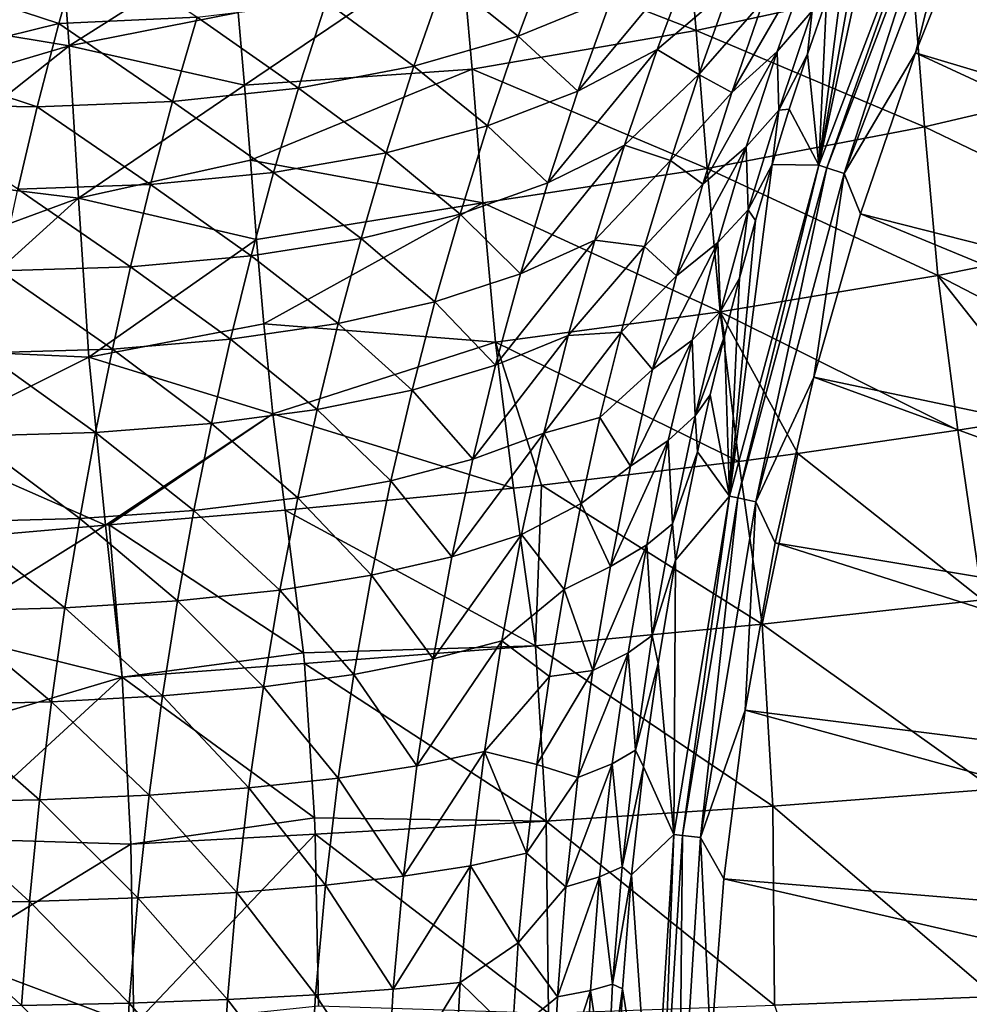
# Model space of a CAD drawing. Header units: metres. Extents: x -109 to 109, y -314 to 82.
# Tile 96 of 191: x -31.93 to -24.42, y 1.69 to 9.46. Entities that reach past the tile are written whole.
import ezdxf

# ---------------------------------------------------------------- set-up
doc = ezdxf.new("R2010")
doc.units = ezdxf.units.M
doc.layers.add('solid_504261_XXX', color=7, linetype='CONTINUOUS')

msp = doc.modelspace()

# ---------------------------------------------------------------- linework, layer by layer
at = {"layer": 'solid_504261_XXX'}
for points in [[(-25.614716, 8.315885, 145.456512), (-25.223841, 10.503296, 156.695724), (-25.046368, 10.943206, 156.964462)], [(-24.650574, 10.84513, 145.456512), (-25.614716, 8.315885, 145.456512), (-25.046368, 10.943206, 156.964462)], [(-25.549675, 8.294942, 144.587753), (-25.614716, 8.315885, 145.456512), (-24.650574, 10.84513, 145.456512)], [(-25.549675, 8.294942, 144.587753), (-24.650574, 10.84513, 145.456512), (-24.587973, 10.81774, 144.587753)], [(-25.549675, 8.294942, 144.587753), (-24.587973, 10.81774, 144.587753), (-25.412617, 8.250556, 143.726563)], [(-24.587973, 10.81774, 144.587753), (-24.456068, 10.759809, 143.726563), (-25.412617, 8.250556, 143.726563)], [(-25.412617, 8.250556, 143.726563), (-24.456068, 10.759809, 143.726563), (-24.850372, 9.203555, 142.88179)], [(-24.456068, 10.759809, 143.726563), (-24.352324, 10.450394, 142.88179), (-24.850372, 9.203555, 142.88179)], [(-25.614716, 8.315885, 145.456512), (-25.392536, 10.064588, 156.441742), (-25.223841, 10.503296, 156.695724)], [(-28.445492, 10.102852, 199.89386), (-26.581812, 9.378315, 200.961578), (-26.67791, 10.439346, 200.447556)], [(-26.67791, 10.439346, 200.447556), (-26.581812, 9.378315, 200.961578), (-24.867687, 9.753846, 201.640869)], [(-24.850372, 9.203555, 142.88179), (-24.352324, 10.450394, 142.88179), (-17.873865, 7.121598, 119.136856)], [(-32.904568, 9.4837, 199.103271), (-31.536985, 9.259137, 199.468445), (-31.624344, 10.417516, 198.776459)], [(-31.624344, 10.417516, 198.776459), (-31.536985, 9.259137, 199.468445), (-30.25408, 10.073072, 199.341614)], [(-24.867687, 9.753846, 201.640869), (-23.138399, 9.004287, 202.811172), (-23.232197, 10.195127, 202.43042)], [(-31.429146, 10.098495, 168.785797), (-31.619097, 9.434228, 168.228424), (-32.700745, 9.789159, 169.174362)], [(-30.524366, 9.485067, 167.4953), (-31.619097, 9.434228, 168.228424), (-31.429146, 10.098495, 168.785797)], [(-31.536985, 9.259137, 199.468445), (-30.201954, 9.521674, 199.653336), (-30.25408, 10.073072, 199.341614)], [(-30.201954, 9.521674, 199.653336), (-30.152018, 8.948958, 199.932892), (-28.445492, 10.102852, 199.89386)], [(-30.152018, 8.948958, 199.932892), (-28.351875, 9.07513, 200.402573), (-28.445492, 10.102852, 199.89386)], [(-27.718046, 10.062432, 165.040344), (-27.988913, 9.334849, 164.46817), (-28.568985, 9.79834, 165.8927)], [(-28.445492, 10.102852, 199.89386), (-28.351875, 9.07513, 200.402573), (-26.581812, 9.378315, 200.961578)], [(-27.251781, 9.637684, 163.56601), (-27.988913, 9.334849, 164.46817), (-27.718046, 10.062432, 165.040344)], [(-25.614716, 8.315885, 145.456512), (-25.552584, 9.62731, 156.202087), (-25.392536, 10.064588, 156.441742)], [(-26.60219, 10.003194, 162.63884), (-27.516924, 8.899884, 163.043991), (-27.251781, 9.637684, 163.56601)], [(-26.60219, 10.003194, 162.63884), (-26.891056, 9.230154, 162.096039), (-27.516924, 8.899884, 163.043991)], [(-26.317244, 9.71883, 161.202728), (-26.891056, 9.230154, 162.096039), (-26.60219, 10.003194, 162.63884)], [(-25.671635, 9.97585, 158.859528), (-26.301178, 8.889032, 159.484039), (-26.050131, 9.616748, 159.91568)], [(-25.671635, 9.97585, 158.859528), (-25.942528, 9.215017, 158.413864), (-26.301178, 8.889032, 159.484039)], [(-25.671635, 9.97585, 158.859528), (-25.666292, 9.535748, 157.334564), (-25.942528, 9.215017, 158.413864)], [(-28.568985, 9.79834, 165.8927), (-28.813528, 9.096908, 165.34169), (-29.505884, 9.606115, 166.71376)], [(-27.988913, 9.334849, 164.46817), (-28.813528, 9.096908, 165.34169), (-28.568985, 9.79834, 165.8927)], [(-31.619097, 9.434228, 168.228424), (-32.859173, 9.128881, 168.65538), (-32.700745, 9.789159, 169.174362)], [(-26.317244, 9.71883, 161.202728), (-26.562134, 9.03293, 160.765076), (-26.891056, 9.230154, 162.096039)], [(-26.581812, 9.378315, 200.961578), (-24.778803, 8.620009, 202.016632), (-24.867687, 9.753846, 201.640869)], [(-26.050131, 9.616748, 159.91568), (-26.562134, 9.03293, 160.765076), (-26.317244, 9.71883, 161.202728)], [(-24.867687, 9.753846, 201.640869), (-24.778803, 8.620009, 202.016632), (-23.138399, 9.004287, 202.811172)], [(-29.505884, 9.606115, 166.71376), (-29.724909, 8.925055, 166.181732), (-30.524366, 9.485067, 167.4953)], [(-28.813528, 9.096908, 165.34169), (-29.724909, 8.925055, 166.181732), (-29.505884, 9.606115, 166.71376)], [(-27.251781, 9.637684, 163.56601), (-27.516924, 8.899884, 163.043991), (-27.988913, 9.334849, 164.46817)], [(-26.050131, 9.616748, 159.91568), (-26.301178, 8.889032, 159.484039), (-26.562134, 9.03293, 160.765076)], [(-25.614716, 8.315885, 145.456512), (-25.703751, 9.192744, 155.976395), (-25.552584, 9.62731, 156.202087)], [(-25.666292, 9.535748, 157.334564), (-25.552584, 9.62731, 156.202087), (-25.703751, 9.192744, 155.976395)], [(-30.524366, 9.485067, 167.4953), (-30.718805, 8.818609, 166.979935), (-31.619097, 9.434228, 168.228424)], [(-31.536985, 9.259137, 199.468445), (-30.152018, 8.948958, 199.932892), (-30.201954, 9.521674, 199.653336)], [(-29.724909, 8.925055, 166.181732), (-30.718805, 8.818609, 166.979935), (-30.524366, 9.485067, 167.4953)], [(-25.942528, 9.215017, 158.413864), (-25.666292, 9.535748, 157.334564), (-25.930912, 8.749645, 156.924026)], [(-25.930912, 8.749645, 156.924026), (-25.666292, 9.535748, 157.334564), (-25.703751, 9.192744, 155.976395)], [(-32.904568, 9.4837, 199.103271), (-32.872341, 8.864619, 199.436478), (-31.536985, 9.259137, 199.468445)], [(-31.619097, 9.434228, 168.228424), (-31.790026, 8.776655, 167.727295), (-32.859173, 9.128881, 168.65538)], [(-30.718805, 8.818609, 166.979935), (-31.790026, 8.776655, 167.727295), (-31.619097, 9.434228, 168.228424)], [(-27.988913, 9.334849, 164.46817), (-28.230648, 8.626602, 163.965302), (-28.813528, 9.096908, 165.34169)], [(-28.351875, 9.07513, 200.402573), (-26.495316, 8.289625, 201.338089), (-26.581812, 9.378315, 200.961578)], [(-27.516924, 8.899884, 163.043991), (-28.230648, 8.626602, 163.965302), (-27.988913, 9.334849, 164.46817)], [(-26.581812, 9.378315, 200.961578), (-26.495316, 8.289625, 201.338089), (-24.778803, 8.620009, 202.016632)], [(-32.872341, 8.864619, 199.436478), (-32.843811, 8.224925, 199.732361), (-31.536985, 9.259137, 199.468445)], [(-32.843811, 8.224925, 199.732361), (-31.461456, 8.055575, 200.00415), (-31.536985, 9.259137, 199.468445)], [(-31.536985, 9.259137, 199.468445), (-31.461456, 8.055575, 200.00415), (-30.152018, 8.948958, 199.932892)], [(-26.891056, 9.230154, 162.096039), (-27.755108, 8.176181, 162.583603), (-27.516924, 8.899884, 163.043991)], [(-26.891056, 9.230154, 162.096039), (-27.149548, 8.473205, 161.618073), (-27.755108, 8.176181, 162.583603)], [(-26.562134, 9.03293, 160.765076), (-27.149548, 8.473205, 161.618073), (-26.891056, 9.230154, 162.096039)], [(-25.942528, 9.215017, 158.413864), (-26.529068, 8.166941, 159.096878), (-26.301178, 8.889032, 159.484039)], [(-25.942528, 9.215017, 158.413864), (-26.187864, 8.460915, 158.015167), (-26.529068, 8.166941, 159.096878)], [(-25.942528, 9.215017, 158.413864), (-25.930912, 8.749645, 156.924026), (-26.187864, 8.460915, 158.015167)], [(-25.930912, 8.749645, 156.924026), (-25.703751, 9.192744, 155.976395), (-25.847219, 8.758124, 155.763489)], [(-25.614716, 8.315885, 145.456512), (-25.847219, 8.758124, 155.763489), (-25.703751, 9.192744, 155.976395)], [(-25.412617, 8.250556, 143.726563), (-24.850372, 9.203555, 142.88179), (-25.28463, 7.93309, 142.88179)], [(-25.28463, 7.93309, 142.88179), (-24.850372, 9.203555, 142.88179), (-18.233206, 6.143483, 119.136856)], [(-24.850372, 9.203555, 142.88179), (-17.873865, 7.121598, 119.136856), (-18.233206, 6.143483, 119.136856)], [(-31.790026, 8.776655, 167.727295), (-32.932629, 8.796412, 168.412842), (-32.859173, 9.128881, 168.65538)], [(-28.813528, 9.096908, 165.34169), (-29.032227, 8.412406, 164.85611), (-29.724909, 8.925055, 166.181732)], [(-28.230648, 8.626602, 163.965302), (-29.032227, 8.412406, 164.85611), (-28.813528, 9.096908, 165.34169)], [(-30.152018, 8.948958, 199.932892), (-30.104662, 8.354787, 200.179016), (-28.351875, 9.07513, 200.402573)], [(-30.104662, 8.354787, 200.179016), (-28.267118, 8.018338, 200.785309), (-28.351875, 9.07513, 200.402573)], [(-28.351875, 9.07513, 200.402573), (-28.267118, 8.018338, 200.785309), (-26.495316, 8.289625, 201.338089)], [(-26.562134, 9.03293, 160.765076), (-26.785767, 8.35277, 160.370361), (-27.149548, 8.473205, 161.618073)], [(-26.301178, 8.889032, 159.484039), (-26.785767, 8.35277, 160.370361), (-26.562134, 9.03293, 160.765076)], [(-31.461456, 8.055575, 200.00415), (-30.104662, 8.354787, 200.179016), (-30.152018, 8.948958, 199.932892)], [(-24.778803, 8.620009, 202.016632), (-23.026278, 7.775918, 203.072006), (-23.138399, 9.004287, 202.811172)], [(-29.724909, 8.925055, 166.181732), (-29.920998, 8.258387, 165.711319), (-30.718805, 8.818609, 166.979935)], [(-29.032227, 8.412406, 164.85611), (-29.920998, 8.258387, 165.711319), (-29.724909, 8.925055, 166.181732)], [(-27.516924, 8.899884, 163.043991), (-27.755108, 8.176181, 162.583603), (-28.230648, 8.626602, 163.965302)], [(-26.301178, 8.889032, 159.484039), (-26.529068, 8.166941, 159.096878), (-26.785767, 8.35277, 160.370361)], [(-31.790026, 8.776655, 167.727295), (-31.942667, 8.128057, 167.28067), (-32.932629, 8.796412, 168.412842)], [(-30.718805, 8.818609, 166.979935), (-30.89283, 8.163886, 166.522537), (-31.790026, 8.776655, 167.727295)], [(-29.920998, 8.258387, 165.711319), (-30.89283, 8.163886, 166.522537), (-30.718805, 8.818609, 166.979935)], [(-30.89283, 8.163886, 166.522537), (-31.942667, 8.128057, 167.28067), (-31.790026, 8.776655, 167.727295)], [(-26.187864, 8.460915, 158.015167), (-25.930912, 8.749645, 156.924026), (-26.171112, 7.96253, 156.556046)], [(-26.171112, 7.96253, 156.556046), (-25.930912, 8.749645, 156.924026), (-25.983347, 8.322685, 155.563034)], [(-25.614716, 8.315885, 145.456512), (-25.983347, 8.322685, 155.563034), (-25.847219, 8.758124, 155.763489)], [(-25.930912, 8.749645, 156.924026), (-25.847219, 8.758124, 155.763489), (-25.983347, 8.322685, 155.563034)], [(-28.230648, 8.626602, 163.965302), (-28.448591, 7.930398, 163.52095), (-29.032227, 8.412406, 164.85611)], [(-27.755108, 8.176181, 162.583603), (-28.448591, 7.930398, 163.52095), (-28.230648, 8.626602, 163.965302)], [(-26.495316, 8.289625, 201.338089), (-24.673677, 7.446022, 202.281723), (-24.778803, 8.620009, 202.016632)], [(-24.778803, 8.620009, 202.016632), (-24.673677, 7.446022, 202.281723), (-23.026278, 7.775918, 203.072006)], [(-29.032227, 8.412406, 164.85611), (-29.230003, 7.737837, 164.425949), (-29.920998, 8.258387, 165.711319)], [(-28.448591, 7.930398, 163.52095), (-29.230003, 7.737837, 164.425949), (-29.032227, 8.412406, 164.85611)], [(-27.149548, 8.473205, 161.618073), (-27.970585, 7.458236, 162.176239), (-27.755108, 8.176181, 162.583603)], [(-27.149548, 8.473205, 161.618073), (-27.382364, 7.723682, 161.195557), (-27.970585, 7.458236, 162.176239)], [(-26.785767, 8.35277, 160.370361), (-27.382364, 7.723682, 161.195557), (-27.149548, 8.473205, 161.618073)], [(-26.187864, 8.460915, 158.015167), (-26.736986, 7.442046, 158.748245), (-26.529068, 8.166941, 159.096878)], [(-26.187864, 8.460915, 158.015167), (-26.411196, 7.704843, 157.656998), (-26.736986, 7.442046, 158.748245)], [(-26.187864, 8.460915, 158.015167), (-26.171112, 7.96253, 156.556046), (-26.411196, 7.704843, 157.656998)], [(-31.461456, 8.055575, 200.00415), (-30.055573, 7.728202, 200.397156), (-30.104662, 8.354787, 200.179016)], [(-30.104662, 8.354787, 200.179016), (-30.055573, 7.728202, 200.397156), (-28.267118, 8.018338, 200.785309)], [(-26.785767, 8.35277, 160.370361), (-26.990355, 7.673816, 160.014252), (-27.382364, 7.723682, 161.195557)], [(-26.529068, 8.166941, 159.096878), (-26.990355, 7.673816, 160.014252), (-26.785767, 8.35277, 160.370361)], [(-26.320099, 5.702632, 145.456512), (-26.114143, 7.879593, 155.371506), (-25.983347, 8.322685, 155.563034)], [(-25.614716, 8.315885, 145.456512), (-26.320099, 5.702632, 145.456512), (-25.983347, 8.322685, 155.563034)], [(-26.171112, 7.96253, 156.556046), (-25.983347, 8.322685, 155.563034), (-26.114143, 7.879593, 155.371506)], [(-29.920998, 8.258387, 165.711319), (-30.0987, 7.599477, 165.29332), (-30.89283, 8.163886, 166.522537)], [(-29.230003, 7.737837, 164.425949), (-30.0987, 7.599477, 165.29332), (-29.920998, 8.258387, 165.711319)], [(-28.267118, 8.018338, 200.785309), (-26.394281, 7.158781, 201.612534), (-26.495316, 8.289625, 201.338089)], [(-26.495316, 8.289625, 201.338089), (-26.394281, 7.158781, 201.612534), (-24.673677, 7.446022, 202.281723)], [(-26.253279, 5.688349, 144.587753), (-26.320099, 5.702632, 145.456512), (-25.614716, 8.315885, 145.456512)], [(-26.253279, 5.688349, 144.587753), (-25.614716, 8.315885, 145.456512), (-25.549675, 8.294942, 144.587753)], [(-26.253279, 5.688349, 144.587753), (-25.549675, 8.294942, 144.587753), (-26.112455, 5.657958, 143.726563)], [(-25.549675, 8.294942, 144.587753), (-25.412617, 8.250556, 143.726563), (-26.112455, 5.657958, 143.726563)], [(-26.112455, 5.657958, 143.726563), (-25.412617, 8.250556, 143.726563), (-25.653982, 6.642259, 142.88179)], [(-25.412617, 8.250556, 143.726563), (-25.28463, 7.93309, 142.88179), (-25.653982, 6.642259, 142.88179)], [(-32.843811, 8.224925, 199.732361), (-32.815556, 7.559507, 199.994385), (-31.461456, 8.055575, 200.00415)], [(-30.89283, 8.163886, 166.522537), (-31.050644, 7.514697, 166.114624), (-31.942667, 8.128057, 167.28067)], [(-30.0987, 7.599477, 165.29332), (-31.050644, 7.514697, 166.114624), (-30.89283, 8.163886, 166.522537)], [(-27.755108, 8.176181, 162.583603), (-27.970585, 7.458236, 162.176239), (-28.448591, 7.930398, 163.52095)], [(-26.529068, 8.166941, 159.096878), (-26.736986, 7.442046, 158.748245), (-26.990355, 7.673816, 160.014252)], [(-31.050644, 7.514697, 166.114624), (-32.080898, 7.482732, 166.880798), (-31.942667, 8.128057, 167.28067)], [(-32.815556, 7.559507, 199.994385), (-32.782127, 6.86226, 200.227295), (-31.461456, 8.055575, 200.00415)], [(-32.782127, 6.86226, 200.227295), (-31.380074, 6.799008, 200.409531), (-31.461456, 8.055575, 200.00415)], [(-31.461456, 8.055575, 200.00415), (-31.380074, 6.799008, 200.409531), (-30.055573, 7.728202, 200.397156)], [(-30.055573, 7.728202, 200.397156), (-29.999664, 7.063641, 200.590775), (-28.267118, 8.018338, 200.785309)], [(-29.999664, 7.063641, 200.590775), (-28.16913, 6.918126, 201.073639), (-28.267118, 8.018338, 200.785309)], [(-28.267118, 8.018338, 200.785309), (-28.16913, 6.918126, 201.073639), (-26.394281, 7.158781, 201.612534)], [(-28.448591, 7.930398, 163.52095), (-28.646599, 7.238279, 163.127167), (-29.230003, 7.737837, 164.425949)], [(-27.970585, 7.458236, 162.176239), (-28.646599, 7.238279, 163.127167), (-28.448591, 7.930398, 163.52095)], [(-26.411196, 7.704843, 157.656998), (-26.171112, 7.96253, 156.556046), (-26.39035, 7.162006, 156.224731)], [(-26.39035, 7.162006, 156.224731), (-26.171112, 7.96253, 156.556046), (-26.240232, 7.425321, 155.187073)], [(-26.171112, 7.96253, 156.556046), (-26.114143, 7.879593, 155.371506), (-26.240232, 7.425321, 155.187073)], [(-25.653982, 6.642259, 142.88179), (-25.28463, 7.93309, 142.88179), (-18.539066, 5.147346, 119.136856)], [(-25.28463, 7.93309, 142.88179), (-18.233206, 6.143483, 119.136856), (-18.539066, 5.147346, 119.136856)], [(-26.320099, 5.702632, 145.456512), (-26.240232, 7.425321, 155.187073), (-26.114143, 7.879593, 155.371506)], [(-24.673677, 7.446022, 202.281723), (-22.855017, 6.501551, 203.249146), (-23.026278, 7.775918, 203.072006)], [(-31.380074, 6.799008, 200.409531), (-29.999664, 7.063641, 200.590775), (-30.055573, 7.728202, 200.397156)], [(-29.230003, 7.737837, 164.425949), (-29.410372, 7.065666, 164.043945), (-30.0987, 7.599477, 165.29332)], [(-28.646599, 7.238279, 163.127167), (-29.410372, 7.065666, 164.043945), (-29.230003, 7.737837, 164.425949)], [(-27.382364, 7.723682, 161.195557), (-28.166847, 6.736159, 161.814743), (-27.970585, 7.458236, 162.176239)], [(-27.382364, 7.723682, 161.195557), (-27.593409, 6.971227, 160.820724), (-28.166847, 6.736159, 161.814743)], [(-26.990355, 7.673816, 160.014252), (-27.593409, 6.971227, 160.820724), (-27.382364, 7.723682, 161.195557)], [(-26.411196, 7.704843, 157.656998), (-26.927675, 6.702831, 158.433075), (-26.736986, 7.442046, 158.748245)], [(-26.411196, 7.704843, 157.656998), (-26.615604, 6.934837, 157.333923), (-26.927675, 6.702831, 158.433075)], [(-26.411196, 7.704843, 157.656998), (-26.39035, 7.162006, 156.224731), (-26.615604, 6.934837, 157.333923)], [(-26.990355, 7.673816, 160.014252), (-27.175901, 6.996767, 159.696167), (-27.593409, 6.971227, 160.820724)], [(-26.736986, 7.442046, 158.748245), (-27.175901, 6.996767, 159.696167), (-26.990355, 7.673816, 160.014252)], [(-30.0987, 7.599477, 165.29332), (-30.261223, 6.941265, 164.921082), (-31.050644, 7.514697, 166.114624)], [(-29.410372, 7.065666, 164.043945), (-30.261223, 6.941265, 164.921082), (-30.0987, 7.599477, 165.29332)], [(-31.195185, 6.864497, 165.750183), (-32.207409, 6.834703, 166.522217), (-32.080898, 7.482732, 166.880798)], [(-31.050644, 7.514697, 166.114624), (-31.195185, 6.864497, 165.750183), (-32.080898, 7.482732, 166.880798)], [(-30.261223, 6.941265, 164.921082), (-31.195185, 6.864497, 165.750183), (-31.050644, 7.514697, 166.114624)], [(-27.970585, 7.458236, 162.176239), (-28.166847, 6.736159, 161.814743), (-28.646599, 7.238279, 163.127167)], [(-26.736986, 7.442046, 158.748245), (-26.927675, 6.702831, 158.433075), (-27.175901, 6.996767, 159.696167)], [(-26.394281, 7.158781, 201.612534), (-24.515478, 6.222982, 202.469254), (-24.673677, 7.446022, 202.281723)], [(-26.39035, 7.162006, 156.224731), (-26.240232, 7.425321, 155.187073), (-26.359669, 6.965824, 155.013611)], [(-26.320099, 5.702632, 145.456512), (-26.359669, 6.965824, 155.013611), (-26.240232, 7.425321, 155.187073)], [(-24.673677, 7.446022, 202.281723), (-23.798023, 6.337998, 202.786972), (-22.855017, 6.501551, 203.249146)], [(-24.673677, 7.446022, 202.281723), (-24.515478, 6.222982, 202.469254), (-23.798023, 6.337998, 202.786972)], [(-28.646599, 7.238279, 163.127167), (-28.827818, 6.540857, 162.777466), (-29.410372, 7.065666, 164.043945)], [(-28.166847, 6.736159, 161.814743), (-28.827818, 6.540857, 162.777466), (-28.646599, 7.238279, 163.127167)], [(-28.16913, 6.918126, 201.073639), (-26.244915, 5.976772, 201.81485), (-26.394281, 7.158781, 201.612534)], [(-26.615604, 6.934837, 157.333923), (-26.39035, 7.162006, 156.224731), (-26.590569, 6.33794, 155.926544)], [(-26.590569, 6.33794, 155.926544), (-26.39035, 7.162006, 156.224731), (-26.359669, 6.965824, 155.013611)], [(-26.394281, 7.158781, 201.612534), (-25.78076, 6.038707, 201.975616), (-24.515478, 6.222982, 202.469254)], [(-26.394281, 7.158781, 201.612534), (-26.244915, 5.976772, 201.81485), (-25.78076, 6.038707, 201.975616)], [(-31.380074, 6.799008, 200.409531), (-29.928493, 6.352252, 200.763779), (-29.999664, 7.063641, 200.590775)], [(-29.410372, 7.065666, 164.043945), (-29.576172, 6.387052, 163.704178), (-30.261223, 6.941265, 164.921082)], [(-29.999664, 7.063641, 200.590775), (-29.928493, 6.352252, 200.763779), (-28.16913, 6.918126, 201.073639)], [(-28.827818, 6.540857, 162.777466), (-29.576172, 6.387052, 163.704178), (-29.410372, 7.065666, 164.043945)], [(-30.261223, 6.941265, 164.921082), (-30.41114, 6.27549, 164.589249), (-31.195185, 6.864497, 165.750183)], [(-29.576172, 6.387052, 163.704178), (-30.41114, 6.27549, 164.589249), (-30.261223, 6.941265, 164.921082)], [(-27.593409, 6.971227, 160.820724), (-28.346834, 5.995691, 161.493164), (-28.166847, 6.736159, 161.814743)], [(-27.593409, 6.971227, 160.820724), (-27.785965, 6.200852, 160.487015), (-28.346834, 5.995691, 161.493164)], [(-27.175901, 6.996767, 159.696167), (-27.785965, 6.200852, 160.487015), (-27.593409, 6.971227, 160.820724)], [(-27.175901, 6.996767, 159.696167), (-27.342577, 6.322681, 159.415039), (-27.785965, 6.200852, 160.487015)], [(-26.927675, 6.702831, 158.433075), (-27.342577, 6.322681, 159.415039), (-27.175901, 6.996767, 159.696167)], [(-26.615604, 6.934837, 157.333923), (-27.102587, 5.939866, 158.148376), (-26.927675, 6.702831, 158.433075)], [(-26.615604, 6.934837, 157.333923), (-26.802767, 6.141113, 157.042694), (-27.102587, 5.939866, 158.148376)], [(-26.615604, 6.934837, 157.333923), (-26.590569, 6.33794, 155.926544), (-26.802767, 6.141113, 157.042694)], [(-26.590569, 6.33794, 155.926544), (-26.359669, 6.965824, 155.013611), (-26.472033, 6.502143, 154.851593)], [(-26.320099, 5.702632, 145.456512), (-26.472033, 6.502143, 154.851593), (-26.359669, 6.965824, 155.013611)], [(-32.782127, 6.86226, 200.227295), (-32.73576, 6.12638, 200.435242), (-31.380074, 6.799008, 200.409531)], [(-31.195185, 6.864497, 165.750183), (-31.328785, 6.20565, 165.424332), (-32.207409, 6.834703, 166.522217)], [(-30.41114, 6.27549, 164.589249), (-31.328785, 6.20565, 165.424332), (-31.195185, 6.864497, 165.750183)], [(-29.928493, 6.352252, 200.763779), (-28.026115, 5.765995, 201.294189), (-28.16913, 6.918126, 201.073639)], [(-28.16913, 6.918126, 201.073639), (-27.803448, 5.79016, 201.351089), (-26.244915, 5.976772, 201.81485)], [(-28.16913, 6.918126, 201.073639), (-28.026115, 5.765995, 201.294189), (-27.803448, 5.79016, 201.351089)], [(-32.73576, 6.12638, 200.435242), (-31.249323, 5.472806, 200.721344), (-31.380074, 6.799008, 200.409531)], [(-31.328785, 6.20565, 165.424332), (-32.32431, 6.176994, 166.200592), (-32.207409, 6.834703, 166.522217)], [(-31.380074, 6.799008, 200.409531), (-31.249323, 5.472806, 200.721344), (-29.928493, 6.352252, 200.763779)], [(-28.166847, 6.736159, 161.814743), (-28.346834, 5.995691, 161.493164), (-28.827818, 6.540857, 162.777466)], [(-26.927675, 6.702831, 158.433075), (-27.102587, 5.939866, 158.148376), (-27.342577, 6.322681, 159.415039)], [(-26.112455, 5.657958, 143.726563), (-25.653982, 6.642259, 142.88179), (-25.957481, 5.334379, 142.88179)], [(-25.957481, 5.334379, 142.88179), (-25.653982, 6.642259, 142.88179), (-18.79055, 4.136113, 119.136856)], [(-25.653982, 6.642259, 142.88179), (-18.539066, 5.147346, 119.136856), (-18.79055, 4.136113, 119.136856)], [(-28.827818, 6.540857, 162.777466), (-28.994883, 5.824631, 162.46637), (-29.576172, 6.387052, 163.704178)], [(-28.346834, 5.995691, 161.493164), (-28.994883, 5.824631, 162.46637), (-28.827818, 6.540857, 162.777466)], [(-26.590569, 6.33794, 155.926544), (-26.472033, 6.502143, 154.851593), (-26.573175, 6.052755, 154.706177)], [(-26.320099, 5.702632, 145.456512), (-26.573175, 6.052755, 154.706177), (-26.472033, 6.502143, 154.851593)], [(-29.576172, 6.387052, 163.704178), (-29.729773, 5.689286, 163.401703), (-30.41114, 6.27549, 164.589249)], [(-28.994883, 5.824631, 162.46637), (-29.729773, 5.689286, 163.401703), (-29.576172, 6.387052, 163.704178)], [(-31.249323, 5.472806, 200.721344), (-31.220444, 5.475336, 200.724426), (-29.928493, 6.352252, 200.763779)], [(-31.220444, 5.475336, 200.724426), (-29.830429, 5.592144, 200.917709), (-29.928493, 6.352252, 200.763779)], [(-29.928493, 6.352252, 200.763779), (-29.830429, 5.592144, 200.917709), (-28.026115, 5.765995, 201.294189)], [(-27.342577, 6.322681, 159.415039), (-27.492496, 5.644475, 159.166336), (-27.785965, 6.200852, 160.487015)], [(-27.102587, 5.939866, 158.148376), (-27.492496, 5.644475, 159.166336), (-27.342577, 6.322681, 159.415039)], [(-26.802767, 6.141113, 157.042694), (-26.590569, 6.33794, 155.926544), (-26.770849, 5.485227, 155.662292)], [(-26.770849, 5.485227, 155.662292), (-26.590569, 6.33794, 155.926544), (-26.573175, 6.052755, 154.706177)], [(-24.321074, 4.88424, 202.586151), (-23.798023, 6.337998, 202.786972), (-24.515478, 6.222982, 202.469254)], [(-30.41114, 6.27549, 164.589249), (-30.550583, 5.590279, 164.293335), (-31.328785, 6.20565, 165.424332)], [(-29.729773, 5.689286, 163.401703), (-30.550583, 5.590279, 164.293335), (-30.41114, 6.27549, 164.589249)], [(-24.321074, 4.88424, 202.586151), (-24.515478, 6.222982, 202.469254), (-25.78076, 6.038707, 201.975616)], [(-31.453358, 5.527153, 165.133102), (-32.433327, 5.499514, 165.912384), (-32.32431, 6.176994, 166.200592)], [(-31.328785, 6.20565, 165.424332), (-31.453358, 5.527153, 165.133102), (-32.32431, 6.176994, 166.200592)], [(-30.550583, 5.590279, 164.293335), (-31.453358, 5.527153, 165.133102), (-31.328785, 6.20565, 165.424332)], [(-27.785965, 6.200852, 160.487015), (-28.511915, 5.224678, 161.208145), (-28.346834, 5.995691, 161.493164)], [(-27.785965, 6.200852, 160.487015), (-27.961622, 5.399792, 160.19075), (-28.511915, 5.224678, 161.208145)], [(-27.492496, 5.644475, 159.166336), (-27.961622, 5.399792, 160.19075), (-27.785965, 6.200852, 160.487015)], [(-32.73576, 6.12638, 200.435242), (-32.665726, 5.34978, 200.619888), (-31.249323, 5.472806, 200.721344)], [(-26.802767, 6.141113, 157.042694), (-27.260725, 5.14838, 157.894989), (-27.102587, 5.939866, 158.148376)], [(-26.802767, 6.141113, 157.042694), (-26.971714, 5.318735, 156.784119), (-27.260725, 5.14838, 157.894989)], [(-26.802767, 6.141113, 157.042694), (-26.770849, 5.485227, 155.662292), (-26.971714, 5.318735, 156.784119)], [(-28.346834, 5.995691, 161.493164), (-28.511915, 5.224678, 161.208145), (-28.994883, 5.824631, 162.46637)], [(-26.770849, 5.485227, 155.662292), (-26.573175, 6.052755, 154.706177), (-26.745142, 5.196179, 154.460983)], [(-26.320099, 5.702632, 145.456512), (-26.745142, 5.196179, 154.460983), (-26.573175, 6.052755, 154.706177)], [(-26.060934, 4.690766, 201.948517), (-25.78076, 6.038707, 201.975616), (-26.244915, 5.976772, 201.81485)], [(-26.060934, 4.690766, 201.948517), (-24.321074, 4.88424, 202.586151), (-25.78076, 6.038707, 201.975616)], [(-26.060934, 4.690766, 201.948517), (-26.244915, 5.976772, 201.81485), (-27.803448, 5.79016, 201.351089)], [(-27.102587, 5.939866, 158.148376), (-27.260725, 5.14838, 157.894989), (-27.492496, 5.644475, 159.166336)], [(-27.851143, 4.521528, 201.446686), (-28.026115, 5.765995, 201.294189), (-29.830429, 5.592144, 200.917709)], [(-28.994883, 5.824631, 162.46637), (-29.148968, 5.078097, 162.190918), (-29.729773, 5.689286, 163.401703)], [(-28.511915, 5.224678, 161.208145), (-29.148968, 5.078097, 162.190918), (-28.994883, 5.824631, 162.46637)], [(-27.851143, 4.521528, 201.446686), (-27.803448, 5.79016, 201.351089), (-28.026115, 5.765995, 201.294189)], [(-27.851143, 4.521528, 201.446686), (-26.060934, 4.690766, 201.948517), (-27.803448, 5.79016, 201.351089)], [(-29.729773, 5.689286, 163.401703), (-29.872187, 4.961555, 163.133865), (-30.550583, 5.590279, 164.293335)], [(-29.148968, 5.078097, 162.190918), (-29.872187, 4.961555, 163.133865), (-29.729773, 5.689286, 163.401703)], [(-26.320099, 5.702632, 145.456512), (-26.759596, 3.031772, 145.456512), (-26.745142, 5.196179, 154.460983)], [(-26.691675, 3.024293, 144.587753), (-26.759596, 3.031772, 145.456512), (-26.320099, 5.702632, 145.456512)], [(-26.691675, 3.024293, 144.587753), (-26.320099, 5.702632, 145.456512), (-26.253279, 5.688349, 144.587753)], [(-26.691675, 3.024293, 144.587753), (-26.253279, 5.688349, 144.587753), (-26.548512, 3.008206, 143.726563)], [(-26.253279, 5.688349, 144.587753), (-26.112455, 5.657958, 143.726563), (-26.548512, 3.008206, 143.726563)], [(-27.492496, 5.644475, 159.166336), (-27.624952, 4.964906, 158.950211), (-27.961622, 5.399792, 160.19075)], [(-27.260725, 5.14838, 157.894989), (-27.624952, 4.964906, 158.950211), (-27.492496, 5.644475, 159.166336)], [(-26.548512, 3.008206, 143.726563), (-26.112455, 5.657958, 143.726563), (-26.194347, 4.012806, 142.88179)], [(-26.112455, 5.657958, 143.726563), (-25.957481, 5.334379, 142.88179), (-26.194347, 4.012806, 142.88179)], [(-31.453358, 5.527153, 165.133102), (-31.569658, 4.819683, 164.874481), (-32.433327, 5.499514, 165.912384)], [(-30.680422, 4.875544, 164.031036), (-31.569658, 4.819683, 164.874481), (-31.453358, 5.527153, 165.133102)], [(-30.550583, 5.590279, 164.293335), (-30.680422, 4.875544, 164.031036), (-31.453358, 5.527153, 165.133102)], [(-29.684568, 4.466728, 201.07843), (-29.830429, 5.592144, 200.917709), (-31.220444, 5.475336, 200.724426)], [(-29.872187, 4.961555, 163.133865), (-30.680422, 4.875544, 164.031036), (-30.550583, 5.590279, 164.293335)], [(-29.684568, 4.466728, 201.07843), (-27.851143, 4.521528, 201.446686), (-29.830429, 5.592144, 200.917709)], [(-32.591423, 4.638051, 200.753967), (-31.249323, 5.472806, 200.721344), (-32.665726, 5.34978, 200.619888)], [(-32.591423, 4.638051, 200.753967), (-31.117121, 4.272597, 200.909119), (-31.249323, 5.472806, 200.721344)], [(-31.569658, 4.819683, 164.874481), (-32.53511, 4.793731, 165.655853), (-32.433327, 5.499514, 165.912384)], [(-31.117121, 4.272597, 200.909119), (-31.220444, 5.475336, 200.724426), (-31.249323, 5.472806, 200.721344)], [(-31.117121, 4.272597, 200.909119), (-29.684568, 4.466728, 201.07843), (-31.220444, 5.475336, 200.724426)], [(-26.971714, 5.318735, 156.784119), (-26.770849, 5.485227, 155.662292), (-26.929337, 4.602646, 155.434067)], [(-26.929337, 4.602646, 155.434067), (-26.770849, 5.485227, 155.662292), (-26.745142, 5.196179, 154.460983)], [(-27.961622, 5.399792, 160.19075), (-28.660559, 4.41707, 160.96109), (-28.511915, 5.224678, 161.208145)], [(-27.961622, 5.399792, 160.19075), (-28.118841, 4.561706, 159.933289), (-28.660559, 4.41707, 160.96109)], [(-27.624952, 4.964906, 158.950211), (-28.118841, 4.561706, 159.933289), (-27.961622, 5.399792, 160.19075)], [(-26.971714, 5.318735, 156.784119), (-27.400272, 4.327096, 157.674927), (-27.260725, 5.14838, 157.894989)], [(-26.971714, 5.318735, 156.784119), (-27.120602, 4.466463, 156.560287), (-27.400272, 4.327096, 157.674927)], [(-26.971714, 5.318735, 156.784119), (-26.929337, 4.602646, 155.434067), (-27.120602, 4.466463, 156.560287)], [(-26.194347, 4.012806, 142.88179), (-25.957481, 5.334379, 142.88179), (-18.986916, 3.112747, 119.136856)], [(-25.957481, 5.334379, 142.88179), (-18.79055, 4.136113, 119.136856), (-18.986916, 3.112747, 119.136856)], [(-28.511915, 5.224678, 161.208145), (-28.660559, 4.41707, 160.96109), (-29.148968, 5.078097, 162.190918)], [(-27.260725, 5.14838, 157.894989), (-27.400272, 4.327096, 157.674927), (-27.624952, 4.964906, 158.950211)], [(-26.929337, 4.602646, 155.434067), (-26.745142, 5.196179, 154.460983), (-26.883774, 4.381027, 154.265335)], [(-26.759596, 3.031772, 145.456512), (-26.883774, 4.381027, 154.265335), (-26.745142, 5.196179, 154.460983)], [(-29.148968, 5.078097, 162.190918), (-29.28857, 4.295534, 161.952515), (-29.872187, 4.961555, 163.133865)], [(-28.660559, 4.41707, 160.96109), (-29.28857, 4.295534, 161.952515), (-29.148968, 5.078097, 162.190918)], [(-29.872187, 4.961555, 163.133865), (-30.001947, 4.198493, 162.902115), (-30.680422, 4.875544, 164.031036)], [(-29.28857, 4.295534, 161.952515), (-30.001947, 4.198493, 162.902115), (-29.872187, 4.961555, 163.133865)], [(-27.624952, 4.964906, 158.950211), (-27.741152, 4.27791, 158.763733), (-28.118841, 4.561706, 159.933289)], [(-27.400272, 4.327096, 157.674927), (-27.741152, 4.27791, 158.763733), (-27.624952, 4.964906, 158.950211)], [(-30.680422, 4.875544, 164.031036), (-30.79924, 4.126312, 163.803802), (-31.569658, 4.819683, 164.874481)], [(-30.001947, 4.198493, 162.902115), (-30.79924, 4.126312, 163.803802), (-30.680422, 4.875544, 164.031036)], [(-24.234331, 3.389358, 202.624237), (-24.321074, 4.88424, 202.586151), (-26.060934, 4.690766, 201.948517)], [(-31.676329, 4.078686, 164.649918), (-32.628372, 4.055537, 165.432465), (-32.53511, 4.793731, 165.655853)], [(-31.569658, 4.819683, 164.874481), (-31.676329, 4.078686, 164.649918), (-32.53511, 4.793731, 165.655853)], [(-30.79924, 4.126312, 163.803802), (-31.676329, 4.078686, 164.649918), (-31.569658, 4.819683, 164.874481)], [(-25.977619, 3.255263, 202.005768), (-26.060934, 4.690766, 201.948517), (-27.851143, 4.521528, 201.446686)], [(-25.977619, 3.255263, 202.005768), (-24.234331, 3.389358, 202.624237), (-26.060934, 4.690766, 201.948517)], [(-32.591423, 4.638051, 200.753967), (-32.537594, 3.852479, 200.865692), (-31.117121, 4.272597, 200.909119)], [(-27.120602, 4.466463, 156.560287), (-26.929337, 4.602646, 155.434067), (-27.062756, 3.696617, 155.245758)], [(-27.062756, 3.696617, 155.245758), (-26.929337, 4.602646, 155.434067), (-26.883774, 4.381027, 154.265335)], [(-29.684568, 4.466728, 201.07843), (-29.6765, 4.380241, 201.087753), (-27.851143, 4.521528, 201.446686)], [(-27.768713, 3.135876, 201.525314), (-27.851143, 4.521528, 201.446686), (-29.6765, 4.380241, 201.087753)], [(-28.118841, 4.561706, 159.933289), (-28.789867, 3.573375, 160.755341), (-28.660559, 4.41707, 160.96109)], [(-28.118841, 4.561706, 159.933289), (-28.254614, 3.687222, 159.718048), (-28.789867, 3.573375, 160.755341)], [(-27.741152, 4.27791, 158.763733), (-28.254614, 3.687222, 159.718048), (-28.118841, 4.561706, 159.933289)], [(-27.768713, 3.135876, 201.525314), (-25.977619, 3.255263, 202.005768), (-27.851143, 4.521528, 201.446686)], [(-31.117121, 4.272597, 200.909119), (-29.6765, 4.380241, 201.087753), (-29.684568, 4.466728, 201.07843)], [(-27.120602, 4.466463, 156.560287), (-27.518162, 3.481628, 157.491837), (-27.400272, 4.327096, 157.674927)], [(-27.120602, 4.466463, 156.560287), (-27.246258, 3.59031, 156.374969), (-27.518162, 3.481628, 157.491837)], [(-27.120602, 4.466463, 156.560287), (-27.062756, 3.696617, 155.245758), (-27.246258, 3.59031, 156.374969)], [(-31.117121, 4.272597, 200.909119), (-29.598963, 3.163283, 201.182175), (-29.6765, 4.380241, 201.087753)], [(-27.768713, 3.135876, 201.525314), (-29.6765, 4.380241, 201.087753), (-29.598963, 3.163283, 201.182175)], [(-28.660559, 4.41707, 160.96109), (-28.789867, 3.573375, 160.755341), (-29.28857, 4.295534, 161.952515)], [(-27.062756, 3.696617, 155.245758), (-26.883774, 4.381027, 154.265335), (-26.998283, 3.566497, 154.105789)], [(-26.759596, 3.031772, 145.456512), (-26.998283, 3.566497, 154.105789), (-26.883774, 4.381027, 154.265335)], [(-29.28857, 4.295534, 161.952515), (-29.41091, 3.477364, 161.75444), (-30.001947, 4.198493, 162.902115)], [(-28.789867, 3.573375, 160.755341), (-29.41091, 3.477364, 161.75444), (-29.28857, 4.295534, 161.952515)], [(-27.741152, 4.27791, 158.763733), (-27.840714, 3.583832, 158.606476), (-28.254614, 3.687222, 159.718048)], [(-27.400272, 4.327096, 157.674927), (-27.840714, 3.583832, 158.606476), (-27.741152, 4.27791, 158.763733)], [(-27.400272, 4.327096, 157.674927), (-27.518162, 3.481628, 157.491837), (-27.840714, 3.583832, 158.606476)], [(-32.537594, 3.852479, 200.865692), (-32.504913, 2.999626, 200.950607), (-31.117121, 4.272597, 200.909119)], [(-32.504913, 2.999626, 200.950607), (-31.048208, 2.955077, 201.026962), (-31.117121, 4.272597, 200.909119)], [(-31.117121, 4.272597, 200.909119), (-31.048208, 2.955077, 201.026962), (-29.598963, 3.163283, 201.182175)], [(-30.001947, 4.198493, 162.902115), (-30.1164, 3.400476, 162.709625), (-30.79924, 4.126312, 163.803802)], [(-29.41091, 3.477364, 161.75444), (-30.1164, 3.400476, 162.709625), (-30.001947, 4.198493, 162.902115)], [(-30.79924, 4.126312, 163.803802), (-30.904518, 3.342944, 163.614731), (-31.676329, 4.078686, 164.649918)], [(-30.1164, 3.400476, 162.709625), (-30.904518, 3.342944, 163.614731), (-30.79924, 4.126312, 163.803802)], [(-31.770996, 3.30454, 164.462402), (-32.710907, 3.285348, 165.245087), (-32.628372, 4.055537, 165.432465)], [(-31.676329, 4.078686, 164.649918), (-31.770996, 3.30454, 164.462402), (-32.628372, 4.055537, 165.432465)], [(-30.904518, 3.342944, 163.614731), (-31.770996, 3.30454, 164.462402), (-31.676329, 4.078686, 164.649918)], [(-26.548512, 3.008206, 143.726563), (-26.194347, 4.012806, 142.88179), (-26.363972, 2.680936, 142.88179)], [(-26.363972, 2.680936, 142.88179), (-26.194347, 4.012806, 142.88179), (-19.127592, 2.080251, 119.136856)], [(-26.194347, 4.012806, 142.88179), (-18.986916, 3.112747, 119.136856), (-19.127592, 2.080251, 119.136856)], [(-28.254614, 3.687222, 159.718048), (-28.895788, 2.701191, 160.595779), (-28.789867, 3.573375, 160.755341)], [(-28.254614, 3.687222, 159.718048), (-28.364702, 2.7845, 159.550064), (-28.895788, 2.701191, 160.595779)], [(-27.923077, 2.882675, 158.478455), (-28.364702, 2.7845, 159.550064), (-28.254614, 3.687222, 159.718048)], [(-27.840714, 3.583832, 158.606476), (-27.923077, 2.882675, 158.478455), (-28.254614, 3.687222, 159.718048)], [(-27.246258, 3.59031, 156.374969), (-27.062756, 3.696617, 155.245758), (-27.168167, 2.775227, 155.100662)], [(-27.168167, 2.775227, 155.100662), (-27.062756, 3.696617, 155.245758), (-26.998283, 3.566497, 154.105789)], [(-27.518162, 3.481628, 157.491837), (-27.923077, 2.882675, 158.478455), (-27.840714, 3.583832, 158.606476)], [(-27.246258, 3.59031, 156.374969), (-27.611597, 2.619122, 157.348816), (-27.518162, 3.481628, 157.491837)], [(-27.246258, 3.59031, 156.374969), (-27.345808, 2.69789, 156.231339), (-27.611597, 2.619122, 157.348816)], [(-27.246258, 3.59031, 156.374969), (-27.168167, 2.775227, 155.100662), (-27.345808, 2.69789, 156.231339)], [(-28.789867, 3.573375, 160.755341), (-28.895788, 2.701191, 160.595779), (-29.41091, 3.477364, 161.75444)], [(-27.168167, 2.775227, 155.100662), (-26.998283, 3.566497, 154.105789), (-27.092871, 2.712058, 153.97522)], [(-26.759596, 3.031772, 145.456512), (-27.092871, 2.712058, 153.97522), (-26.998283, 3.566497, 154.105789)], [(-29.41091, 3.477364, 161.75444), (-29.512129, 2.630657, 161.601379), (-30.1164, 3.400476, 162.709625)], [(-28.895788, 2.701191, 160.595779), (-29.512129, 2.630657, 161.601379), (-29.41091, 3.477364, 161.75444)], [(-27.518162, 3.481628, 157.491837), (-27.611597, 2.619122, 157.348816), (-27.923077, 2.882675, 158.478455)], [(-30.1164, 3.400476, 162.709625), (-30.211895, 2.574072, 162.560928), (-30.904518, 3.342944, 163.614731)], [(-29.512129, 2.630657, 161.601379), (-30.211895, 2.574072, 162.560928), (-30.1164, 3.400476, 162.709625)], [(-25.977619, 3.255263, 202.005768), (-24.223452, 1.752423, 202.608337), (-24.234331, 3.389358, 202.624237)], [(-31.850451, 2.502913, 164.316071), (-32.779732, 2.488422, 165.097626), (-32.710907, 3.285348, 165.245087)], [(-31.770996, 3.30454, 164.462402), (-31.850451, 2.502913, 164.316071), (-32.710907, 3.285348, 165.245087)], [(-30.992823, 2.531543, 163.468155), (-31.850451, 2.502913, 164.316071), (-31.770996, 3.30454, 164.462402)], [(-30.904518, 3.342944, 163.614731), (-30.992823, 2.531543, 163.468155), (-31.770996, 3.30454, 164.462402)], [(-30.211895, 2.574072, 162.560928), (-30.992823, 2.531543, 163.468155), (-30.904518, 3.342944, 163.614731)], [(-27.768713, 3.135876, 201.525314), (-25.963488, 1.68328, 202.007523), (-25.977619, 3.255263, 202.005768)], [(-25.977619, 3.255263, 202.005768), (-25.963488, 1.68328, 202.007523), (-24.223452, 1.752423, 202.608337)], [(-31.048208, 2.955077, 201.026962), (-29.594036, 3.034776, 201.18866), (-29.598963, 3.163283, 201.182175)], [(-29.594036, 3.034776, 201.18866), (-27.768713, 3.135876, 201.525314), (-29.598963, 3.163283, 201.182175)], [(-29.594036, 3.034776, 201.18866), (-27.748358, 1.620766, 201.546432), (-27.768713, 3.135876, 201.525314)], [(-27.768713, 3.135876, 201.525314), (-27.748358, 1.620766, 201.546432), (-25.963488, 1.68328, 202.007523)], [(-31.048208, 2.955077, 201.026962), (-31.025951, 1.525385, 201.081985), (-29.594036, 3.034776, 201.18866)], [(-31.025951, 1.525385, 201.081985), (-29.56679, 1.678067, 201.227966), (-29.594036, 3.034776, 201.18866)], [(-29.56679, 1.678067, 201.227966), (-27.748358, 1.620766, 201.546432), (-29.594036, 3.034776, 201.18866)], [(-32.504913, 2.999626, 200.950607), (-32.490292, 2.075144, 201.007721), (-31.048208, 2.955077, 201.026962)], [(-32.490292, 2.075144, 201.007721), (-31.025951, 1.525385, 201.081985), (-31.048208, 2.955077, 201.026962)], [(-26.759596, 3.031772, 145.456512), (-26.928768, 0.330285, 145.456512), (-27.092871, 2.712058, 153.97522)], [(-26.860439, 0.329687, 144.587753), (-26.928768, 0.330285, 145.456512), (-26.759596, 3.031772, 145.456512)], [(-26.860439, 0.329687, 144.587753), (-26.759596, 3.031772, 145.456512), (-26.691675, 3.024293, 144.587753)], [(-26.860439, 0.329687, 144.587753), (-26.691675, 3.024293, 144.587753), (-26.716383, 0.328065, 143.726563)], [(-26.691675, 3.024293, 144.587753), (-26.548512, 3.008206, 143.726563), (-26.716383, 0.328065, 143.726563)], [(-26.716383, 0.328065, 143.726563), (-26.548512, 3.008206, 143.726563), (-26.465921, 1.342188, 142.88179)], [(-26.548512, 3.008206, 143.726563), (-26.363972, 2.680936, 142.88179), (-26.465921, 1.342188, 142.88179)], [(-27.923077, 2.882675, 158.478455), (-27.98801, 2.174702, 158.37912), (-28.364702, 2.7845, 159.550064)], [(-27.611597, 2.619122, 157.348816), (-27.98801, 2.174702, 158.37912), (-27.923077, 2.882675, 158.478455)], [(-28.364702, 2.7845, 159.550064), (-28.975353, 1.810258, 160.485199), (-28.895788, 2.701191, 160.595779)], [(-28.364702, 2.7845, 159.550064), (-28.446062, 1.863944, 159.432159), (-28.975353, 1.810258, 160.485199)], [(-27.98801, 2.174702, 158.37912), (-28.446062, 1.863944, 159.432159), (-28.364702, 2.7845, 159.550064)], [(-27.345808, 2.69789, 156.231339), (-27.168167, 2.775227, 155.100662), (-27.244093, 1.848198, 154.99968)], [(-27.244093, 1.848198, 154.99968), (-27.168167, 2.775227, 155.100662), (-27.092871, 2.712058, 153.97522)], [(-28.895788, 2.701191, 160.595779), (-28.975353, 1.810258, 160.485199), (-29.512129, 2.630657, 161.601379)], [(-27.345808, 2.69789, 156.231339), (-27.678997, 1.74828, 157.246826), (-27.611597, 2.619122, 157.348816)], [(-27.345808, 2.69789, 156.231339), (-27.417713, 1.798415, 156.130341), (-27.678997, 1.74828, 157.246826)], [(-27.345808, 2.69789, 156.231339), (-27.244093, 1.848198, 154.99968), (-27.417713, 1.798415, 156.130341)], [(-27.244093, 1.848198, 154.99968), (-27.092871, 2.712058, 153.97522), (-27.164528, 1.811484, 153.877502)], [(-26.928768, 0.330285, 145.456512), (-27.164528, 1.811484, 153.877502), (-27.092871, 2.712058, 153.97522)], [(-26.465921, 1.342188, 142.88179), (-26.363972, 2.680936, 142.88179), (-19.212162, 1.041653, 119.136856)], [(-26.363972, 2.680936, 142.88179), (-19.127592, 2.080251, 119.136856), (-19.212162, 1.041653, 119.136856)], [(-30.211895, 2.574072, 162.560928), (-30.285681, 1.727758, 162.458786), (-30.992823, 2.531543, 163.468155)], [(-29.589355, 1.76451, 161.49614), (-30.285681, 1.727758, 162.458786), (-30.211895, 2.574072, 162.560928)], [(-29.512129, 2.630657, 161.601379), (-29.589355, 1.76451, 161.49614), (-30.211895, 2.574072, 162.560928)], [(-28.975353, 1.810258, 160.485199), (-29.589355, 1.76451, 161.49614), (-29.512129, 2.630657, 161.601379)], [(-27.611597, 2.619122, 157.348816), (-27.678997, 1.74828, 157.246826), (-27.98801, 2.174702, 158.37912)], [(-31.912235, 1.681106, 164.213608), (-32.832561, 1.671514, 164.992737), (-32.779732, 2.488422, 165.097626)], [(-31.850451, 2.502913, 164.316071), (-31.912235, 1.681106, 164.213608), (-32.779732, 2.488422, 165.097626)], [(-31.061541, 1.699984, 163.366791), (-31.912235, 1.681106, 164.213608), (-31.850451, 2.502913, 164.316071)], [(-30.992823, 2.531543, 163.468155), (-31.061541, 1.699984, 163.366791), (-31.850451, 2.502913, 164.316071)], [(-30.285681, 1.727758, 162.458786), (-31.061541, 1.699984, 163.366791), (-30.992823, 2.531543, 163.468155)], [(-27.98801, 2.174702, 158.37912), (-28.035112, 1.460289, 158.308182), (-28.446062, 1.863944, 159.432159)], [(-27.678997, 1.74828, 157.246826), (-28.035112, 1.460289, 158.308182), (-27.98801, 2.174702, 158.37912)], [(-32.490292, 2.075144, 201.007721), (-32.487587, 1.072177, 201.038422), (-31.025951, 1.525385, 201.081985)], [(-28.975353, 1.810258, 160.485199), (-29.026594, 0.910451, 160.424591), (-29.589355, 1.76451, 161.49614)], [(-28.446062, 1.863944, 159.432159), (-29.026594, 0.910451, 160.424591), (-28.975353, 1.810258, 160.485199)], [(-28.446062, 1.863944, 159.432159), (-28.49674, 0.936067, 159.365189), (-29.026594, 0.910451, 160.424591)], [(-28.035112, 1.460289, 158.308182), (-28.49674, 0.936067, 159.365189), (-28.446062, 1.863944, 159.432159)], [(-27.417713, 1.798415, 156.130341), (-27.719292, 0.876008, 157.186035), (-27.678997, 1.74828, 157.246826)], [(-27.417713, 1.798415, 156.130341), (-27.460985, 0.899178, 156.072052), (-27.719292, 0.876008, 157.186035)], [(-27.417713, 1.798415, 156.130341), (-27.28965, 0.92322, 154.942795), (-27.460985, 0.899178, 156.072052)], [(-27.417713, 1.798415, 156.130341), (-27.244093, 1.848198, 154.99968), (-27.28965, 0.92322, 154.942795)], [(-27.28965, 0.92322, 154.942795), (-27.244093, 1.848198, 154.99968), (-27.164528, 1.811484, 153.877502)], [(-27.28965, 0.92322, 154.942795), (-27.164528, 1.811484, 153.877502), (-27.208069, 0.895979, 153.818985)], [(-26.928768, 0.330285, 145.456512), (-27.208069, 0.895979, 153.818985), (-27.164528, 1.811484, 153.877502)], [(-30.285681, 1.727758, 162.458786), (-30.335842, 0.870161, 162.404434), (-31.061541, 1.699984, 163.366791)], [(-29.640636, 0.88817, 161.439835), (-30.335842, 0.870161, 162.404434), (-30.285681, 1.727758, 162.458786)], [(-29.589355, 1.76451, 161.49614), (-29.640636, 0.88817, 161.439835), (-30.285681, 1.727758, 162.458786)], [(-29.026594, 0.910451, 160.424591), (-29.640636, 0.88817, 161.439835), (-29.589355, 1.76451, 161.49614)], [(-27.678997, 1.74828, 157.246826), (-27.719292, 0.876008, 157.186035), (-28.035112, 1.460289, 158.308182)], [(-24.223452, 1.752423, 202.608337), (-25.963488, 1.68328, 202.007523), (-25.397694, 0, 202.173691)], [(-24.223452, 1.752423, 202.608337), (-25.397694, 0, 202.173691), (-23.942087, 0, 202.703079)], [(-31.061541, 1.699984, 163.366791), (-31.108822, 0.856293, 163.311981), (-31.912235, 1.681106, 164.213608)], [(-30.335842, 0.870161, 162.404434), (-31.108822, 0.856293, 163.311981), (-31.061541, 1.699984, 163.366791)]]:
    msp.add_3dface(points, dxfattribs=at)

doc.saveas('drawing.dxf')
